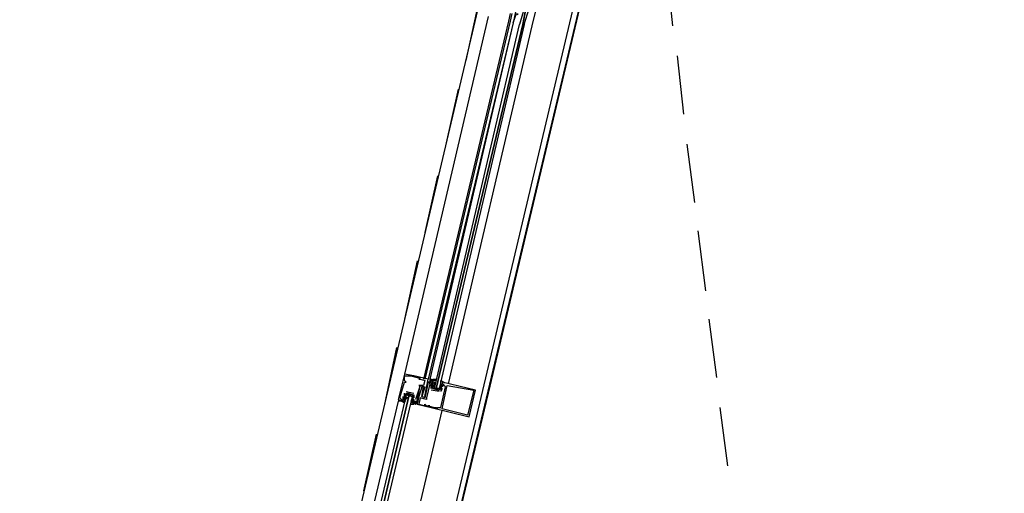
# Model space of a CAD drawing. Header units: feet. Extents: x -79 to 198, y -22 to 181.
# Tile 222 of 256: x 127.03 to 135.35, y 113.53 to 117.54. Entities that reach past the tile are written whole.
import ezdxf

# ---------------------------------------------------------------- set-up
doc = ezdxf.new("R2010")
doc.units = ezdxf.units.FT
doc.layers.add('A-LINEA', color=7, linetype='CONTINUOUS')

msp = doc.modelspace()

# ---------------------------------------------------------------- linework, layer by layer
at = {"layer": 'A-LINEA'}
for p, q in [((133.8267, 126.3511), (130.04, 110.4178)), ((129.32, 110.9244), (130.9867, 117.9911)), ((132.4933, 117.9778), (132.5467, 117.4844)), ((131.36, 117.4844), (131.4533, 117.8711)), ((130.08, 110.7511), (131.7467, 117.8044)), ((130.9067, 117.6844), (130.8, 117.1911)), ((130.9867, 117.5644), (130.28, 114.5378)), ((131.16, 117.5244), (130.44, 114.4978)), ((131.1733, 117.5244), (130.4533, 114.4978)), ((131.2, 117.5111), (130.48, 114.4978)), ((131.2, 117.5111), (130.4933, 114.4978)), ((131.1733, 117.5911), (131.16, 117.5244)), ((131.1867, 117.5911), (131.1733, 117.5244)), ((130.6533, 114.4578), (131.36, 117.4844)), ((132.5867, 117.2311), (132.64, 116.7378)), ((130.7333, 116.9511), (130.6267, 116.4711)), ((132.6667, 116.4844), (132.7333, 115.9911)), ((130.56, 116.2178), (130.4533, 115.7378)), ((132.76, 115.7511), (132.8267, 115.2444)), ((130.3867, 115.4978), (130.28, 115.0044)), ((132.8533, 115.0044), (132.92, 114.5111)), ((130.2133, 114.7644), (130.1067, 114.2711)), ((130.28, 114.5378), (130.28, 114.5378)), ((130.28, 114.5244), (130.28, 114.5244)), ((130.2933, 114.5244), (130.2933, 114.5244)), ((130.3067, 114.5244), (130.3067, 114.5244)), ((130.3333, 114.5244), (130.3333, 114.5244)), ((130.36, 114.5244), (130.36, 114.5244)), ((130.28, 114.4844), (130.28, 114.4844)), ((130.28, 114.4711), (130.28, 114.4711)), ((130.2933, 114.4711), (130.2933, 114.4711)), ((130.3867, 114.5111), (130.3867, 114.5111)), ((130.4, 114.4978), (130.4, 114.4978)), ((130.4, 114.4444), (130.4, 114.4444)), ((130.4133, 114.5111), (130.4133, 114.5111)), ((130.4133, 114.4978), (130.4133, 114.4978)), ((130.4133, 114.4444), (130.4133, 114.4444)), ((130.4133, 114.4444), (130.4133, 114.4444)), ((130.4267, 114.4311), (130.4267, 114.4311)), ((130.44, 114.4444), (130.44, 114.4444)), ((130.44, 114.4311), (130.44, 114.4311)), ((130.4533, 114.4844), (130.4533, 114.4844)), ((130.4533, 114.4311), (130.4533, 114.4311)), ((130.48, 114.4978), (130.48, 114.4978)), ((130.48, 114.4711), (130.48, 114.4711)), ((130.4933, 114.4978), (130.4933, 114.4978)), ((130.4933, 114.4978), (130.4933, 114.4978)), ((130.4933, 114.4978), (130.4933, 114.4978)), ((130.4933, 114.4978), (130.4933, 114.4978)), ((130.4933, 114.4844), (130.4933, 114.4844)), ((130.4933, 114.4711), (130.4933, 114.4711)), ((130.4933, 114.4711), (130.4933, 114.4711)), ((130.4933, 114.4578), (130.4933, 114.4578)), ((130.4933, 114.4578), (130.4933, 114.4578)), ((130.5067, 114.4844), (130.5067, 114.4844)), ((130.5067, 114.4444), (130.5067, 114.4444)), ((130.5067, 114.4444), (130.5067, 114.4444)), ((130.52, 114.4844), (130.52, 114.4844)), ((130.52, 114.4578), (130.52, 114.4578)), ((130.52, 114.4444), (130.52, 114.4444)), ((130.5325, 114.4289), (130.5319, 114.4492)), ((130.5332, 114.448), (130.5322, 114.4599)), ((130.5332, 114.4347), (130.5322, 114.4465)), ((130.5326, 114.456), (130.5323, 114.4743)), ((130.5333, 114.4844), (130.5333, 114.4844)), ((130.5333, 114.4711), (130.5333, 114.4711)), ((130.5333, 114.4711), (130.5333, 114.4578)), ((130.5333, 114.4578), (130.5333, 114.4578)), ((130.5333, 114.4311), (130.5333, 114.4311)), ((130.5733, 114.4311), (130.5733, 114.4311)), ((130.5867, 114.4578), (130.5867, 114.4578)), ((130.5867, 114.4444), (130.5867, 114.4578)), ((130.5867, 114.4444), (130.5867, 114.4444)), ((130.5867, 114.4444), (130.5867, 114.4444)), ((130.5867, 114.4311), (130.5867, 114.3911)), ((130.5867, 114.4311), (130.5867, 114.4311)), ((130.5867, 114.4311), (130.5867, 114.4311)), ((130.598, 114.4416), (130.5884, 114.4236)), ((130.597, 114.4537), (130.5885, 114.4374)), ((130.5952, 114.4467), (130.5889, 114.4365)), ((130.5952, 114.4333), (130.5889, 114.4232)), ((130.6, 114.4711), (130.6, 114.4711)), ((130.6, 114.4444), (130.6, 114.4444)), ((130.6, 114.4311), (130.6, 114.4311)), ((130.6, 114.4311), (130.6, 114.4311)), ((130.6133, 114.4578), (130.6133, 114.4578)), ((130.6133, 114.4444), (130.6133, 114.4444)), ((130.6267, 114.4311), (130.6267, 114.4311)), ((130.64, 114.4444), (130.64, 114.4444)), ((130.2667, 114.3511), (130.2667, 114.3511)), ((130.28, 114.3778), (130.28, 114.3778)), ((130.28, 114.3511), (130.28, 114.3511)), ((130.28, 114.3511), (130.28, 114.3511)), ((130.2933, 114.3911), (130.36, 114.3778)), ((130.2933, 114.3911), (130.2933, 114.3911)), ((130.2933, 114.3778), (130.2933, 114.3778)), ((130.2933, 114.3778), (130.2933, 114.3778)), ((130.2933, 114.3511), (130.2933, 114.3511)), ((130.2953, 114.3273), (130.3049, 114.3452)), ((130.2982, 114.3356), (130.3044, 114.3457)), ((130.3467, 114.3644), (130.3067, 114.3778)), ((130.32, 114.3644), (130.3333, 114.3644)), ((130.36, 114.3778), (130.36, 114.3778)), ((130.36, 114.3644), (130.36, 114.3644)), ((130.36, 114.3644), (130.36, 114.3644)), ((130.4, 114.3511), (130.4, 114.3511)), ((130.4267, 114.3511), (130.4267, 114.3511)), ((130.4267, 114.3511), (130.4267, 114.3511)), ((130.44, 114.3511), (130.44, 114.3511)), ((130.4533, 114.3511), (130.4533, 114.3511)), ((130.5067, 114.4178), (130.5067, 114.4178)), ((130.5067, 114.4178), (130.5067, 114.4178)), ((130.5733, 114.3911), (130.5067, 114.4044)), ((130.5733, 114.3911), (130.5067, 114.4044)), ((130.5067, 114.4044), (130.5067, 114.4044)), ((130.5067, 114.4044), (130.5067, 114.4044)), ((130.52, 114.4178), (130.52, 114.4178)), ((130.52, 114.4178), (130.52, 114.4178)), ((130.5467, 114.4178), (130.56, 114.4178)), ((130.5733, 114.3911), (130.5733, 114.3911)), ((130.5733, 114.3911), (130.5733, 114.3911)), ((130.5733, 114.3911), (130.5733, 114.3911)), ((130.6, 114.4178), (130.5867, 114.3911)), ((130.5867, 114.3911), (130.5867, 114.3911)), ((130.5867, 114.3911), (130.5867, 114.3911)), ((130.6, 114.4178), (130.6, 114.4178)), ((130.8667, 114.4044), (130.8667, 114.4044)), ((130.88, 114.4044), (130.88, 114.4044)), ((130.2267, 114.3244), (130.2267, 114.3244)), ((130.24, 114.3378), (130.24, 114.3378)), ((130.2533, 114.3244), (130.2533, 114.3244)), ((130.2667, 114.3378), (130.2667, 114.3378)), ((130.2667, 114.3111), (130.2667, 114.3111)), ((130.2667, 114.3111), (130.2667, 114.3111)), ((130.28, 114.3378), (130.28, 114.3378)), ((130.28, 114.3244), (130.28, 114.3378)), ((130.28, 114.3244), (130.28, 114.3244)), ((130.28, 114.3111), (130.28, 114.3111)), ((130.283, 114.3152), (130.2915, 114.3314)), ((130.2848, 114.3089), (130.2911, 114.319)), ((130.2933, 114.3378), (130.2933, 114.3378)), ((130.3467, 114.3244), (130.3333, 114.3111)), ((130.3333, 114.3244), (130.3333, 114.3244)), ((130.3333, 114.3111), (130.3333, 114.3111)), ((130.3467, 114.3378), (130.3467, 114.3378)), ((130.3467, 114.3244), (130.3467, 114.3244)), ((130.3467, 114.3244), (130.3467, 114.3244)), ((130.3467, 114.3111), (130.3467, 114.3111)), ((130.3467, 114.2978), (130.3467, 114.2978)), ((130.3468, 114.3342), (130.3478, 114.3224)), ((130.3468, 114.3076), (130.3478, 114.2957)), ((130.3474, 114.3129), (130.3477, 114.2946)), ((130.3475, 114.3401), (130.3481, 114.3196)), ((130.36, 114.3378), (130.36, 114.3378)), ((130.36, 114.3244), (130.36, 114.3244)), ((130.36, 114.3244), (130.36, 114.3244)), ((130.36, 114.2978), (130.36, 114.2978)), ((130.3733, 114.3244), (130.3733, 114.3244)), ((130.3733, 114.3111), (130.3733, 114.3111)), ((130.3733, 114.3111), (130.3733, 114.3111)), ((130.3733, 114.2978), (130.3733, 114.2978)), ((130.3733, 114.2978), (130.3733, 114.2978)), ((130.3733, 114.2844), (130.3733, 114.2844)), ((130.3733, 114.2844), (130.3733, 114.2844)), ((130.3867, 114.3111), (130.3867, 114.3111)), ((130.3867, 114.2978), (130.3867, 114.2978)), ((130.3867, 114.2844), (130.3867, 114.2844)), ((130.4, 114.2844), (130.4, 114.2844)), ((130.4133, 114.3378), (130.4133, 114.3378)), ((130.4533, 114.3378), (130.4533, 114.3378)), ((130.4533, 114.2844), (130.4533, 114.2844)), ((130.4533, 114.2711), (130.4533, 114.2711)), ((130.4667, 114.3378), (130.4667, 114.3378)), ((130.4667, 114.3244), (130.4667, 114.3244)), ((130.4667, 114.2711), (130.4667, 114.2711)), ((130.48, 114.2711), (130.48, 114.2711)), ((130.48, 114.2711), (130.48, 114.2711)), ((130.4933, 114.2711), (130.4933, 114.2711)), ((130.5067, 114.2578), (130.5067, 114.2578)), ((130.5333, 114.2578), (130.5333, 114.2578)), ((130.5467, 114.2578), (130.5467, 114.2578)), ((130.56, 114.2578), (130.56, 114.2578)), ((130.56, 114.2444), (130.56, 114.2444)), ((130.5733, 114.2578), (130.5733, 114.2578)), ((130.5867, 114.2578), (130.5867, 114.2578)), ((130.6, 114.2444), (130.6, 114.2444)), ((130.8133, 114.1911), (130.8133, 114.1911)), ((132.9467, 114.2578), (133.0133, 113.7644)), ((130.8267, 114.1778), (130.8267, 114.1778)), ((130.04, 114.0311), (129.9333, 113.5511))]:
    msp.add_line(p, q, dxfattribs=at)
for points in [[(124.3067, 145.1111), (120.72, 129.9644), (124.28, 129.1244), (124.16, 128.6311), (133.8267, 126.3511), (130.9867, 114.3778), (130.3867, 111.8711), (130.04, 110.4178), (135.96, 109.0178)], [(131.24, 117.6978), (131.2, 117.5111), (131.2267, 117.5911), (131.24, 117.5778), (131.24, 117.5911)], [(131.2933, 117.4978), (131.3333, 117.6311), (131.32, 117.6311), (131.3067, 117.6311), (131.28, 117.4978), (131.3067, 117.6311), (131.2933, 117.6444), (131.2933, 117.6311), (131.2533, 117.4978)], [(131.2933, 117.4978), (130.5733, 114.4178), (130.56, 114.4178), (130.5467, 114.4178), (131.28, 117.4978), (130.5467, 114.4178), (130.5333, 114.4178), (131.2533, 117.4978)], [(130.28, 114.5378), (130.2267, 114.3244), (130.2667, 114.3111), (130.28, 114.3111)], [(130.4533, 114.3511), (130.48, 114.4978), (130.36, 114.5244), (130.28, 114.5378)], [(130.28, 114.4844), (130.28, 114.5244), (130.2933, 114.5244), (130.3067, 114.5244), (130.3333, 114.5244), (130.3867, 114.5111), (130.4133, 114.5111), (130.4, 114.4978), (130.4133, 114.4978), (130.4533, 114.4844), (130.44, 114.4444), (130.4, 114.4444), (130.4133, 114.4444), (130.3733, 114.3244)], [(130.2667, 114.3511), (130.2667, 114.3111), (130.2533, 114.3244), (130.24, 114.3378), (130.28, 114.4711), (130.2933, 114.4711), (130.28, 114.4844)], [(130.3467, 114.2978), (130.3733, 114.2844), (130.3867, 114.2978), (130.3733, 114.2978), (130.3733, 114.2844), (130.3733, 114.3111), (130.3867, 114.3111), (130.4133, 114.4444), (130.4533, 114.4311), (130.4267, 114.3511)], [(130.4267, 114.4311), (130.4, 114.3511), (130.3867, 114.2844), (130.5067, 114.2578), (130.8267, 114.1778), (130.88, 114.4044), (130.6, 114.4711)], [(130.5067, 114.4178), (130.5067, 114.4444), (130.5067, 114.4444), (130.52, 114.4844), (130.5067, 114.4844), (130.4933, 114.4578), (130.4933, 114.4578), (130.4667, 114.3378), (130.4667, 114.3244), (130.4133, 114.3378), (130.4, 114.2844), (130.4533, 114.2711), (130.4533, 114.2844), (130.4667, 114.2711), (130.48, 114.2711), (130.4933, 114.2711), (130.48, 114.2711), (130.5333, 114.2578), (130.5467, 114.2578), (130.56, 114.2444), (130.56, 114.2578), (130.5733, 114.2578), (130.5867, 114.2578), (130.6267, 114.4311), (130.6133, 114.4444), (130.6133, 114.4578), (130.6, 114.4311), (130.6, 114.4311)], [(130.5333, 114.4844), (130.4933, 114.4978), (130.4933, 114.4844), (130.4933, 114.4711), (130.4933, 114.4578), (130.4933, 114.4711), (130.48, 114.4711), (130.4533, 114.3378), (130.4267, 114.3511), (130.44, 114.4311)], [(130.5067, 114.4844), (130.5067, 114.4978), (130.4933, 114.4978)], [(130.5067, 114.4844), (130.5067, 114.4978), (130.4933, 114.4978)], [(130.5067, 114.4844), (130.5067, 114.4978), (130.4933, 114.4978)], [(130.5067, 114.4178), (130.52, 114.4444), (130.5067, 114.4444), (130.52, 114.4578)], [(130.5867, 114.4711), (130.5867, 114.4844), (130.6133, 114.4711), (130.6, 114.4711), (130.6, 114.4578), (130.5867, 114.4444), (130.6, 114.4311), (130.5867, 114.4311), (130.5733, 114.4044), (130.52, 114.4178), (130.52, 114.4444), (130.52, 114.4578), (130.52, 114.4711), (130.52, 114.4844), (130.5333, 114.4844), (130.52, 114.4844), (130.52, 114.4978), (130.5467, 114.4978), (130.5467, 114.4844), (130.5333, 114.4844)], [(130.5333, 114.4444), (130.52, 114.4311), (130.52, 114.4178), (130.5733, 114.4044), (130.5733, 114.4178), (130.5867, 114.4311)], [(130.5867, 114.4444), (130.6, 114.4444), (130.6, 114.4311), (130.5867, 114.4311)], [(130.8667, 114.4044), (130.8133, 114.1911), (130.6, 114.2444), (130.64, 114.4444), (130.8667, 114.4044)], [(129.9467, 112.6578), (130.3467, 114.3511), (130.3467, 114.3644), (130.3333, 114.3644), (130.32, 114.3644), (129.92, 112.6578), (130.32, 114.3644), (130.3067, 114.3644), (130.2933, 114.3644), (129.8933, 112.6711)], [(130.2933, 114.3644), (130.28, 114.3511), (130.28, 114.3378), (130.28, 114.3244), (130.2667, 114.3244), (130.2667, 114.3111), (130.28, 114.3111), (130.2667, 114.3111), (130.2533, 114.3111), (130.28, 114.2978), (130.28, 114.3111)], [(130.28, 114.3378), (130.2667, 114.3378), (130.28, 114.3511), (130.2933, 114.3778), (130.36, 114.3644), (130.3467, 114.3244), (130.36, 114.3244), (130.3467, 114.3244), (130.3467, 114.3111)], [(130.28, 114.3511), (130.28, 114.3511), (130.28, 114.3778)], [(130.2933, 114.3378), (130.2933, 114.3511), (130.2933, 114.3644), (130.3467, 114.3511), (130.3467, 114.3378), (130.3467, 114.3244)], [(130.3333, 114.2978), (130.3333, 114.2844), (130.36, 114.2844), (130.3467, 114.2978), (130.3467, 114.3111), (130.3467, 114.3244), (130.3467, 114.3378), (130.3467, 114.3511)], [(130.36, 114.3644), (130.36, 114.3644), (130.36, 114.3378)], [(130.2533, 114.3111), (130.2533, 114.3111), (130.2267, 114.3111), (129.84, 112.6844)], [(130.2533, 114.3111), (130.2533, 114.3111), (130.2267, 114.3111)], [(130.2533, 114.3111), (130.2533, 114.3111), (130.2267, 114.3111)], [(130.36, 114.3244), (130.36, 114.3244), (130.36, 114.2978), (130.3733, 114.2978), (130.3733, 114.3111), (130.3733, 114.3111)], [(129.7867, 110.8178), (130.2133, 112.5911), (130.6, 114.2311)]]:
    msp.add_lwpolyline(points, dxfattribs=at)

doc.saveas('drawing.dxf')
